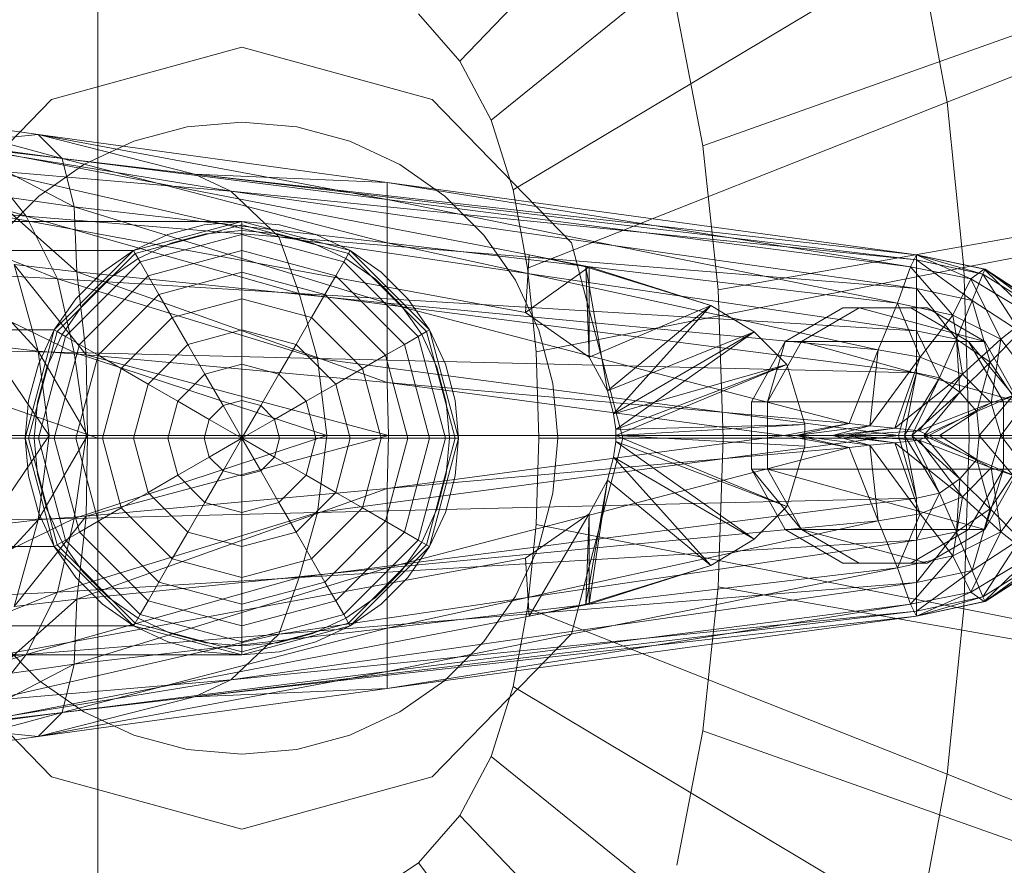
# Model space of a CAD drawing. Header units: metres. Extents: x 397.7 to 427.5, y 12.7 to 28.4.
# Tile 22 of 139: x 404.5646 to 404.6464, y 26.5012 to 26.5714. Entities that reach past the tile are written whole.
import ezdxf

# ---------------------------------------------------------------- set-up
doc = ezdxf.new("R2010")
doc.units = ezdxf.units.M
doc.layers.add('02_MOBILIARIO', color=7, linetype='Continuous', lineweight=18)
doc.layers.add('A-DETL-____-MBND', color=7, linetype='Continuous', lineweight=18)

# ---------------------------------------------------------------- blocks, each defined once
blk = doc.blocks.new('Family - Rentamans P2-152946-05_CLI_AIGUA_P2')
at = {"layer": 'A-DETL-____-MBND', "color": 253, "true_color": 0xaaaaaa}
for p, q in [((0.162182, 0.24466), (0.132816, 0.214085)), ((0.167313, 0.23496), (0.135413, 0.209176)), ((0.102728, 0.223949), (0.102728, 0.182758)), ((0.170917, 0.223503), (0.137237, 0.203378)), ((0.170917, 0.223503), (0.173303, 0.210661)), ((0.203725, 0.222691), (0.173303, 0.210661)), ((0, 0.218497), (0.102728, 0.182758)), ((0.129366, 0.218009), (0.132816, 0.214085)), ((0.150843, 0.218224), (0.153017, 0.207046)), ((0.153017, 0.207046), (0.182451, 0.217515)), ((0.098881, 0.210876), (0.114701, 0.215226)), ((0.114701, 0.215226), (0.098881, 0.210876)), ((0.114701, 0.215226), (0.130522, 0.210876)), ((0.130522, 0.210876), (0.114701, 0.215226)), ((0.132816, 0.214085), (0.135413, 0.209176)), ((0.087299, 0.198992), (0.098881, 0.210876)), ((0.098881, 0.210876), (0.087299, 0.198992)), ((0.130522, 0.210876), (0.142104, 0.198992)), ((0.142104, 0.198992), (0.130522, 0.210876)), ((0.173303, 0.210661), (0.138444, 0.196879)), ((0.173303, 0.210661), (0.174683, 0.196925)), ((0.086771, 0.209486), (0.097771, 0.207986)), ((0.099771, 0.205986), (0.086771, 0.209486)), ((0.110143, 0.208609), (0.114701, 0.209008)), ((0.110143, 0.208609), (0.114701, 0.209008)), ((0.114701, 0.209008), (0.11926, 0.208609)), ((0.114701, 0.209008), (0.11926, 0.208609)), ((0.135413, 0.209176), (0.137237, 0.203378)), ((0.086572, 0.207986), (0.138572, 0.197986)), ((0.086572, 0.207986), (0.138572, 0.197986)), ((0.097771, 0.207986), (0.089771, 0.207186)), ((0.097771, 0.207986), (0.110771, 0.204686)), ((0.099771, 0.205986), (0.097771, 0.207986)), ((0.097771, 0.207986), (0.126771, 0.203986)), ((0.126771, 0.202587), (0.097771, 0.207986)), ((0.105723, 0.207425), (0.110143, 0.208609)), ((0.105723, 0.207425), (0.110143, 0.208609)), ((0.11926, 0.208609), (0.12368, 0.207425)), ((0.11926, 0.208609), (0.12368, 0.207425)), ((0.089771, 0.207186), (0.113771, 0.203287)), ((0.089771, 0.207186), (0.110771, 0.204686)), ((0.090771, 0.207186), (0.099771, 0.205986)), ((0.100771, 0.201986), (0.090771, 0.207186)), ((0.101576, 0.205491), (0.105723, 0.207425)), ((0.101576, 0.205491), (0.105723, 0.207425)), ((0.12368, 0.207425), (0.127826, 0.205491)), ((0.12368, 0.207425), (0.127826, 0.205491)), ((0.153017, 0.207046), (0.154275, 0.195088)), ((0.079771, 0.206486), (0.096771, 0.201186)), ((0.097828, 0.202867), (0.101576, 0.205491)), ((0.097828, 0.202867), (0.101576, 0.205491)), ((0.100771, 0.201986), (0.099771, 0.205986)), ((0.099771, 0.205986), (0.126771, 0.202587)), ((0.126771, 0.198986), (0.099771, 0.205986)), ((0.127826, 0.205491), (0.131575, 0.202867)), ((0.127826, 0.205491), (0.131575, 0.202867)), ((0.093771, 0.204986), (0.096771, 0.201186)), ((0.093771, 0.204986), (0.117771, 0.199486)), ((0.113771, 0.203287), (0.093771, 0.204986)), ((0.110771, 0.204686), (0.113771, 0.203287)), ((0.110771, 0.204686), (0.170771, 0.197587)), ((0.126771, 0.203986), (0.110771, 0.204686)), ((0.110771, 0.204686), (0.170771, 0.197986)), ((0.170771, 0.197986), (0.110771, 0.204686)), ((0.126771, 0.203986), (0.170771, 0.197986)), ((0.126771, 0.202587), (0.126771, 0.203986)), ((0.126771, 0.203986), (0.170271, 0.196986)), ((0.138271, 0.193186), (0.082271, 0.203486)), ((0.138271, 0.193186), (0.082271, 0.203486)), ((0.093771, 0.202986), (0.100771, 0.201986)), ((0.100972, 0.196587), (0.093771, 0.202986)), ((0.113771, 0.203287), (0.117771, 0.199486)), ((0.113771, 0.203287), (0.170771, 0.195186)), ((0.170771, 0.197587), (0.113771, 0.203287)), ((0.137237, 0.203378), (0.138444, 0.196879)), ((0.205701, 0.203031), (0.174683, 0.196926)), ((0.083771, 0.202287), (0.099372, 0.195986)), ((0.083771, 0.202287), (0.096771, 0.201186)), ((0.094593, 0.199631), (0.097828, 0.202867)), ((0.094593, 0.199631), (0.097828, 0.202867)), ((0.126771, 0.198986), (0.126771, 0.202587)), ((0.126771, 0.202587), (0.170271, 0.196986)), ((0.169172, 0.193986), (0.126771, 0.202587)), ((0.131575, 0.202867), (0.13481, 0.199631)), ((0.131575, 0.202867), (0.13481, 0.199631)), ((0.100972, 0.196587), (0.100771, 0.201986)), ((0.100771, 0.201986), (0.126771, 0.198986)), ((0.126771, 0.193986), (0.100771, 0.201986)), ((0.114701, 0.200758), (0.02, 0.200758)), ((0.096771, 0.201186), (0.099372, 0.195986)), ((0.096771, 0.201186), (0.119472, 0.194787)), ((0.096771, 0.201186), (0.117771, 0.199486)), ((0.105701, 0.198347), (0.114701, 0.200758)), ((0.105701, 0.198347), (0.114701, 0.200758)), ((0.114701, 0.200758), (0.105701, 0.198347)), ((0.105701, 0.198347), (0.114701, 0.200758)), ((0.114701, 0.200485), (0.105838, 0.19811)), ((0.111576, 0.200485), (0.108545, 0.199673)), ((0.108545, 0.199673), (0.111576, 0.200485)), ((0.114701, 0.200758), (0.111576, 0.200485)), ((0.111576, 0.200485), (0.114701, 0.200758)), ((0.117827, 0.200485), (0.114701, 0.200758)), ((0.114701, 0.200758), (0.117827, 0.200485)), ((0.114701, 0.200758), (0.114701, 0.200485)), ((0.114701, 0.200758), (0.123701, 0.198347)), ((0.114701, 0.200758), (0.123701, 0.198347)), ((0.114701, 0.200485), (0.114701, 0.199673)), ((0.123565, 0.19811), (0.114701, 0.200485)), ((0.120858, 0.199673), (0.117827, 0.200485)), ((0.117827, 0.200485), (0.120858, 0.199673)), ((0.108545, 0.199673), (0.105701, 0.198347)), ((0.105701, 0.198347), (0.108545, 0.199673)), ((0.114701, 0.199673), (0.106244, 0.197406)), ((0.108802, 0.198968), (0.111706, 0.199746)), ((0.108802, 0.198968), (0.111706, 0.199746)), ((0.111706, 0.199746), (0.114701, 0.200008)), ((0.111706, 0.199746), (0.114701, 0.200008)), ((0.114701, 0.200008), (0.117697, 0.199746)), ((0.114701, 0.200008), (0.117697, 0.199746)), ((0.114701, 0.199673), (0.114701, 0.198347)), ((0.123159, 0.197406), (0.114701, 0.199673)), ((0.117697, 0.199746), (0.120601, 0.198968)), ((0.117697, 0.199746), (0.120601, 0.198968)), ((0.123701, 0.198347), (0.120858, 0.199673)), ((0.120858, 0.199673), (0.123701, 0.198347)), ((0.184252, 0.200404), (0.154275, 0.195088)), ((0.106076, 0.197697), (0.108802, 0.198968)), ((0.106076, 0.197697), (0.108802, 0.198968)), ((0.117771, 0.199486), (0.119472, 0.194787)), ((0.117771, 0.199486), (0.170771, 0.191686)), ((0.117771, 0.199486), (0.170771, 0.195186)), ((0.120601, 0.198968), (0.123326, 0.197697)), ((0.120601, 0.198968), (0.123326, 0.197697)), ((0.126771, 0.193986), (0.126771, 0.198986)), ((0.126771, 0.198986), (0.169172, 0.193986)), ((0.167572, 0.190087), (0.126771, 0.198986)), ((0.13481, 0.199631), (0.137435, 0.195883)), ((0.13481, 0.199631), (0.137435, 0.195883)), ((0.142104, 0.198992), (0.146343, 0.182758)), ((0.146343, 0.182758), (0.142104, 0.198992)), ((0.02, 0.198347), (0.105701, 0.198347)), ((0.105701, 0.198347), (0.02, 0.198347)), ((0.099113, 0.191758), (0.105701, 0.198347)), ((0.105701, 0.198347), (0.099113, 0.191758)), ((0.099113, 0.191758), (0.105701, 0.198347)), ((0.099113, 0.191758), (0.105701, 0.198347)), ((0.105838, 0.19811), (0.09935, 0.191621)), ((0.105701, 0.198347), (0.103131, 0.196547)), ((0.103131, 0.196547), (0.105701, 0.198347)), ((0.105701, 0.198347), (0.105838, 0.19811)), ((0.105838, 0.19811), (0.106244, 0.197406)), ((0.114701, 0.198347), (0.106907, 0.196258)), ((0.114701, 0.198347), (0.114701, 0.196547)), ((0.122496, 0.196258), (0.114701, 0.198347)), ((0.123565, 0.19811), (0.123159, 0.197406)), ((0.123701, 0.198347), (0.123565, 0.19811)), ((0.130053, 0.191621), (0.123565, 0.19811)), ((0.126272, 0.196547), (0.123701, 0.198347)), ((0.123701, 0.198347), (0.126272, 0.196547)), ((0.123701, 0.198347), (0.13029, 0.191758)), ((0.123701, 0.198347), (0.13029, 0.191758)), ((0.090771, 0.197587), (0.097771, 0.189986)), ((0.095771, 0.197186), (0.100972, 0.196587)), ((0.097771, 0.189986), (0.095771, 0.197186)), ((0.095771, 0.197186), (0.101771, 0.189686)), ((0.106244, 0.197406), (0.100053, 0.191215)), ((0.103613, 0.195972), (0.106076, 0.197697)), ((0.103613, 0.195972), (0.106076, 0.197697)), ((0.106244, 0.197406), (0.106907, 0.196258)), ((0.123159, 0.197406), (0.122496, 0.196258)), ((0.12935, 0.191215), (0.123159, 0.197406)), ((0.123326, 0.197697), (0.12579, 0.195972)), ((0.123326, 0.197697), (0.12579, 0.195972)), ((0.138572, 0.197986), (0.138271, 0.193186)), ((0.143271, 0.196986), (0.138572, 0.197986)), ((0.138572, 0.197986), (0.143572, 0.196986)), ((0.143271, 0.196986), (0.138572, 0.197986)), ((0.170271, 0.196986), (0.170771, 0.197986)), ((0.170771, 0.197986), (0.170771, 0.197587)), ((0.170771, 0.197986), (0.176271, 0.196386)), ((0.170771, 0.197986), (0.176372, 0.196787)), ((0.176372, 0.196787), (0.170771, 0.197986)), ((0.170771, 0.197986), (0.176472, 0.196787)), ((0.175271, 0.195986), (0.170771, 0.197986)), ((0.170771, 0.197587), (0.170771, 0.195186)), ((0.170771, 0.197587), (0.175372, 0.194186)), ((0.176271, 0.196386), (0.170771, 0.197587)), ((0.099372, 0.195986), (0.086771, 0.196686)), ((0.086771, 0.196686), (0.100771, 0.189886)), ((0.103131, 0.196547), (0.100913, 0.194328)), ((0.100913, 0.194328), (0.103131, 0.196547)), ((0.101771, 0.189686), (0.100972, 0.196587)), ((0.100972, 0.196587), (0.126771, 0.193986)), ((0.126771, 0.187386), (0.100972, 0.196587)), ((0.114701, 0.196547), (0.107807, 0.1947)), ((0.114701, 0.196547), (0.114701, 0.194328)), ((0.121596, 0.1947), (0.114701, 0.196547)), ((0.12849, 0.194328), (0.126272, 0.196547)), ((0.126272, 0.196547), (0.12849, 0.194328)), ((0.143572, 0.196986), (0.138271, 0.193186)), ((0.138444, 0.196879), (0.139142, 0.189927)), ((0.174683, 0.196924), (0.139142, 0.189927)), ((0.143271, 0.196986), (0.143572, 0.196986)), ((0.153672, 0.193787), (0.143271, 0.196986)), ((0.145072, 0.186686), (0.143271, 0.196986)), ((0.143572, 0.189486), (0.143271, 0.196986)), ((0.153672, 0.193787), (0.143572, 0.196986)), ((0.143572, 0.196986), (0.153672, 0.193787)), ((0.143572, 0.196986), (0.143572, 0.189486)), ((0.169172, 0.193986), (0.170271, 0.196986)), ((0.170271, 0.196986), (0.175271, 0.195986)), ((0.170271, 0.196986), (0.173771, 0.192986)), ((0.174683, 0.196924), (0.175138, 0.182758)), ((0.175271, 0.195986), (0.176372, 0.196787)), ((0.176271, 0.196386), (0.175372, 0.194186)), ((0.176472, 0.196787), (0.176271, 0.196386)), ((0.176271, 0.196386), (0.179372, 0.191587)), ((0.181072, 0.193386), (0.176271, 0.196386)), ((0.176372, 0.196787), (0.176472, 0.196787)), ((0.176372, 0.196787), (0.181372, 0.193587)), ((0.180271, 0.192986), (0.176372, 0.196787)), ((0.176472, 0.196787), (0.181072, 0.193386)), ((0.181372, 0.193587), (0.176472, 0.196787)), ((0.176472, 0.196787), (0.181372, 0.193587)), ((0.099372, 0.195986), (0.100771, 0.189886)), ((0.119472, 0.194787), (0.099372, 0.195986)), ((0.099372, 0.195986), (0.120972, 0.189386)), ((0.106907, 0.196258), (0.101201, 0.190552)), ((0.101487, 0.193846), (0.103613, 0.195972)), ((0.101487, 0.193846), (0.103613, 0.195972)), ((0.106907, 0.196258), (0.107807, 0.1947)), ((0.122496, 0.196258), (0.121596, 0.1947)), ((0.128201, 0.190552), (0.122496, 0.196258)), ((0.12579, 0.195972), (0.127916, 0.193846)), ((0.12579, 0.195972), (0.127916, 0.193846)), ((0.137435, 0.195883), (0.139368, 0.191736)), ((0.137435, 0.195883), (0.139368, 0.191736)), ((0.173771, 0.192986), (0.175271, 0.195986)), ((0.175271, 0.195986), (0.180271, 0.192986)), ((0.177771, 0.190986), (0.175271, 0.195986)), ((0.119472, 0.194787), (0.120972, 0.189386)), ((0.170771, 0.191686), (0.119472, 0.194787)), ((0.119472, 0.194787), (0.170771, 0.188186)), ((0.154275, 0.195088), (0.15469, 0.182758)), ((0.170771, 0.195186), (0.170771, 0.191686)), ((0.170771, 0.195186), (0.174072, 0.190986)), ((0.170771, 0.195186), (0.175372, 0.194186)), ((0.100913, 0.194328), (0.099113, 0.191758)), ((0.099113, 0.191758), (0.100913, 0.194328)), ((0.107807, 0.1947), (0.10276, 0.189653)), ((0.107807, 0.1947), (0.108916, 0.192778)), ((0.114701, 0.194328), (0.108916, 0.192778)), ((0.114701, 0.194328), (0.114701, 0.191758)), ((0.120487, 0.192778), (0.114701, 0.194328)), ((0.121596, 0.1947), (0.120487, 0.192778)), ((0.126643, 0.189653), (0.121596, 0.1947)), ((0.126771, 0.187386), (0.126771, 0.193986)), ((0.126771, 0.193986), (0.167572, 0.190087)), ((0.165172, 0.183986), (0.126771, 0.193986)), ((0.13029, 0.191758), (0.12849, 0.194328)), ((0.12849, 0.194328), (0.13029, 0.191758)), ((0.167572, 0.190087), (0.169172, 0.193986)), ((0.169172, 0.193986), (0.173771, 0.192986)), ((0.171072, 0.189486), (0.169172, 0.193986)), ((0.175372, 0.194186), (0.174072, 0.190986)), ((0.175372, 0.194186), (0.176872, 0.189087)), ((0.175372, 0.194186), (0.179372, 0.191587)), ((0.099763, 0.191383), (0.101487, 0.193846)), ((0.099763, 0.191383), (0.101487, 0.193846)), ((0.127916, 0.193846), (0.12964, 0.191383)), ((0.127916, 0.193846), (0.12964, 0.191383)), ((0.138271, 0.193186), (0.143572, 0.189486)), ((0.138271, 0.193186), (0.143572, 0.189486)), ((0.153672, 0.193787), (0.143572, 0.189486)), ((0.153672, 0.193787), (0.145072, 0.186686)), ((0.145072, 0.186686), (0.153672, 0.193787)), ((0.145572, 0.184787), (0.153672, 0.193787)), ((0.153672, 0.193787), (0.157271, 0.191587)), ((0.157271, 0.191587), (0.153672, 0.193787)), ((0.164649, 0.193587), (0.159855, 0.190787)), ((0.161193, 0.190787), (0.165987, 0.193587)), ((0.165987, 0.193587), (0.164649, 0.193587)), ((0.17028, 0.193587), (0.164649, 0.193587)), ((0.176443, 0.190787), (0.165987, 0.193587)), ((0.165987, 0.193587), (0.171634, 0.193587)), ((0.171634, 0.193587), (0.17028, 0.193587)), ((0.175089, 0.190787), (0.17028, 0.193587)), ((0.176443, 0.190787), (0.171634, 0.193587)), ((0.108916, 0.192778), (0.104681, 0.188543)), ((0.108916, 0.192778), (0.110201, 0.190552)), ((0.120487, 0.192778), (0.119201, 0.190552)), ((0.124722, 0.188543), (0.120487, 0.192778)), ((0.171072, 0.189486), (0.173771, 0.192986)), ((0.173771, 0.192986), (0.177771, 0.190986)), ((0.173771, 0.192986), (0.174572, 0.188087)), ((0.177771, 0.190986), (0.180271, 0.192986)), ((0.099113, 0.191758), (0.02, 0.191758)), ((0.099113, 0.191758), (0.02, 0.191758)), ((0.096701, 0.182758), (0.099113, 0.191758)), ((0.099113, 0.191758), (0.096701, 0.182758)), ((0.096701, 0.182758), (0.099113, 0.191758)), ((0.096701, 0.182758), (0.099113, 0.191758)), ((0.09935, 0.191621), (0.096975, 0.182758)), ((0.099113, 0.191758), (0.097787, 0.188914)), ((0.097787, 0.188914), (0.099113, 0.191758)), ((0.099113, 0.191758), (0.09935, 0.191621)), ((0.09935, 0.191621), (0.100053, 0.191215)), ((0.114701, 0.191758), (0.110201, 0.190552)), ((0.114701, 0.191758), (0.114701, 0.188914)), ((0.119201, 0.190552), (0.114701, 0.191758)), ((0.130053, 0.191621), (0.12935, 0.191215)), ((0.13029, 0.191758), (0.130053, 0.191621)), ((0.132428, 0.182758), (0.130053, 0.191621)), ((0.131616, 0.188914), (0.13029, 0.191758)), ((0.13029, 0.191758), (0.131616, 0.188914)), ((0.13029, 0.191758), (0.132701, 0.182758)), ((0.13029, 0.191758), (0.132701, 0.182758)), ((0.139368, 0.191736), (0.140553, 0.187316)), ((0.139368, 0.191736), (0.140553, 0.187316)), ((0.157271, 0.191587), (0.145072, 0.186686)), ((0.157271, 0.191587), (0.145572, 0.184787)), ((0.145572, 0.184787), (0.157271, 0.191587)), ((0.145771, 0.183486), (0.157271, 0.191587)), ((0.157271, 0.191587), (0.159972, 0.188886)), ((0.159972, 0.188886), (0.157271, 0.191587)), ((0.170771, 0.191686), (0.170771, 0.188186)), ((0.174072, 0.190986), (0.170771, 0.191686)), ((0.170771, 0.191686), (0.172672, 0.187787)), ((0.179372, 0.191587), (0.176872, 0.189087)), ((0.100053, 0.191215), (0.097787, 0.182758)), ((0.098492, 0.188658), (0.099763, 0.191383)), ((0.098492, 0.188658), (0.099763, 0.191383)), ((0.100053, 0.191215), (0.101201, 0.190552)), ((0.12935, 0.191215), (0.128201, 0.190552)), ((0.131616, 0.182758), (0.12935, 0.191215)), ((0.12964, 0.191383), (0.130911, 0.188658)), ((0.12964, 0.191383), (0.130911, 0.188658)), ((0.159855, 0.190787), (0.157048, 0.185787)), ((0.159855, 0.190787), (0.158371, 0.185787)), ((0.158371, 0.185787), (0.161193, 0.190787)), ((0.159855, 0.190787), (0.161193, 0.190787)), ((0.161193, 0.190787), (0.176443, 0.190787)), ((0.179251, 0.185787), (0.161193, 0.190787)), ((0.174072, 0.190986), (0.172672, 0.187787)), ((0.176872, 0.189087), (0.174072, 0.190986)), ((0.174072, 0.190986), (0.174372, 0.186587)), ((0.174572, 0.188087), (0.177771, 0.190986)), ((0.176443, 0.190787), (0.175089, 0.190787)), ((0.179251, 0.185787), (0.175089, 0.190787)), ((0.177996, 0.185787), (0.175089, 0.190787)), ((0.179251, 0.185787), (0.176443, 0.190787)), ((0.176972, 0.185686), (0.177771, 0.190986)), ((0.177771, 0.190986), (0.180771, 0.186986)), ((0.100771, 0.189886), (0.088472, 0.190087)), ((0.093572, 0.190486), (0.097771, 0.189986)), ((0.093572, 0.190486), (0.098672, 0.182986)), ((0.097771, 0.189986), (0.101771, 0.189686)), ((0.098672, 0.182986), (0.097771, 0.189986)), ((0.097771, 0.189986), (0.101872, 0.182986)), ((0.101201, 0.190552), (0.099113, 0.182758)), ((0.100771, 0.189886), (0.101771, 0.182986)), ((0.120972, 0.189386), (0.100771, 0.189886)), ((0.100771, 0.189886), (0.121771, 0.182986)), ((0.101201, 0.190552), (0.10276, 0.189653)), ((0.110201, 0.190552), (0.106907, 0.187258)), ((0.110201, 0.190552), (0.111623, 0.18809)), ((0.119201, 0.190552), (0.11778, 0.18809)), ((0.122496, 0.187258), (0.119201, 0.190552)), ((0.128201, 0.190552), (0.126643, 0.189653)), ((0.13029, 0.182758), (0.128201, 0.190552)), ((0.139142, 0.189927), (0.139373, 0.182758)), ((0.165172, 0.183986), (0.167572, 0.190087)), ((0.166872, 0.183787), (0.167572, 0.190087)), ((0.167572, 0.190087), (0.171072, 0.189486)), ((0.10276, 0.189653), (0.100913, 0.182758)), ((0.101771, 0.189686), (0.126771, 0.187386)), ((0.101872, 0.182986), (0.101771, 0.189686)), ((0.101771, 0.189686), (0.126872, 0.182986)), ((0.10276, 0.189653), (0.104681, 0.188543)), ((0.120972, 0.189386), (0.121771, 0.182986)), ((0.170771, 0.188186), (0.120972, 0.189386)), ((0.120972, 0.189386), (0.169271, 0.182986)), ((0.126643, 0.189653), (0.124722, 0.188543)), ((0.12849, 0.182758), (0.126643, 0.189653)), ((0.143572, 0.189486), (0.145072, 0.186686)), ((0.143572, 0.189486), (0.145072, 0.186686)), ((0.166872, 0.183787), (0.171072, 0.189486)), ((0.168972, 0.183587), (0.171072, 0.189486)), ((0.171072, 0.189486), (0.174572, 0.188087)), ((0.176872, 0.189087), (0.174372, 0.186587)), ((0.176872, 0.189087), (0.175771, 0.184986)), ((0.178771, 0.186287), (0.176872, 0.189087)), ((0.097787, 0.188914), (0.096975, 0.185884)), ((0.096975, 0.185884), (0.097787, 0.188914)), ((0.097714, 0.185754), (0.098492, 0.188658)), ((0.097714, 0.185754), (0.098492, 0.188658)), ((0.104681, 0.188543), (0.103131, 0.182758)), ((0.104681, 0.188543), (0.106907, 0.187258)), ((0.114701, 0.188914), (0.111623, 0.18809)), ((0.114701, 0.188914), (0.114701, 0.185884)), ((0.11778, 0.18809), (0.114701, 0.188914)), ((0.124722, 0.188543), (0.122496, 0.187258)), ((0.126272, 0.182758), (0.124722, 0.188543)), ((0.130911, 0.188658), (0.131689, 0.185754)), ((0.130911, 0.188658), (0.131689, 0.185754)), ((0.132428, 0.185884), (0.131616, 0.188914)), ((0.131616, 0.188914), (0.132428, 0.185884)), ((0.159972, 0.188886), (0.145572, 0.184787)), ((0.159972, 0.188886), (0.145771, 0.183486)), ((0.145771, 0.182986), (0.159972, 0.188886)), ((0.145771, 0.183486), (0.159972, 0.188886)), ((0.159972, 0.188886), (0.161472, 0.183886)), ((0.161472, 0.183886), (0.159972, 0.188886)), ((0.170771, 0.188186), (0.169271, 0.182986)), ((0.170771, 0.188186), (0.169771, 0.182986)), ((0.172672, 0.187787), (0.170771, 0.188186)), ((0.111623, 0.18809), (0.10937, 0.185836)), ((0.111623, 0.18809), (0.113139, 0.185465)), ((0.11778, 0.18809), (0.116264, 0.185465)), ((0.120033, 0.185836), (0.11778, 0.18809)), ((0.126872, 0.182986), (0.126771, 0.187386)), ((0.126771, 0.187386), (0.165172, 0.183986)), ((0.159771, 0.182986), (0.126771, 0.187386)), ((0.168972, 0.183587), (0.174572, 0.188087)), ((0.172672, 0.187787), (0.169771, 0.182986)), ((0.172672, 0.187787), (0.170372, 0.182986)), ((0.174572, 0.188087), (0.170972, 0.183386)), ((0.174372, 0.186587), (0.172672, 0.187787)), ((0.174572, 0.188087), (0.176972, 0.185686)), ((0.106907, 0.187258), (0.105701, 0.182758)), ((0.106907, 0.187258), (0.10937, 0.185836)), ((0.122496, 0.187258), (0.120033, 0.185836)), ((0.123701, 0.182758), (0.122496, 0.187258)), ((0.140553, 0.187316), (0.140951, 0.182758)), ((0.140553, 0.187316), (0.140951, 0.182758)), ((0.145072, 0.186686), (0.145572, 0.184787)), ((0.145072, 0.186686), (0.145572, 0.184787)), ((0.174372, 0.186587), (0.170372, 0.182986)), ((0.174372, 0.186587), (0.171372, 0.182986)), ((0.175771, 0.184986), (0.174372, 0.186587)), ((0.176972, 0.185686), (0.180771, 0.186986)), ((0.177771, 0.182986), (0.180771, 0.186986)), ((0.096975, 0.185884), (0.096701, 0.182758)), ((0.096701, 0.182758), (0.096975, 0.185884)), ((0.097451, 0.182758), (0.097714, 0.185754)), ((0.097451, 0.182758), (0.097714, 0.185754)), ((0.10937, 0.185836), (0.108545, 0.182758)), ((0.10937, 0.185836), (0.111995, 0.184321)), ((0.114701, 0.185884), (0.113139, 0.185465)), ((0.114701, 0.185884), (0.114701, 0.182758)), ((0.116264, 0.185465), (0.114701, 0.185884)), ((0.120033, 0.185836), (0.117408, 0.184321)), ((0.120858, 0.182758), (0.120033, 0.185836)), ((0.131689, 0.185754), (0.131951, 0.182758)), ((0.131689, 0.185754), (0.131951, 0.182758)), ((0.132701, 0.182758), (0.132428, 0.185884)), ((0.132428, 0.185884), (0.132701, 0.182758)), ((0.157048, 0.185787), (0.158371, 0.185787)), ((0.157048, 0.185787), (0.157048, 0.180186)), ((0.158371, 0.185787), (0.179251, 0.185787)), ((0.158371, 0.180186), (0.158371, 0.185787)), ((0.178771, 0.186287), (0.175771, 0.184986)), ((0.178771, 0.186287), (0.175972, 0.182986)), ((0.177996, 0.180186), (0.177996, 0.185787)), ((0.177996, 0.185787), (0.179251, 0.185787)), ((0.113139, 0.185465), (0.111995, 0.184321)), ((0.113139, 0.185465), (0.114701, 0.182758)), ((0.116264, 0.185465), (0.114701, 0.182758)), ((0.117408, 0.184321), (0.116264, 0.185465)), ((0.170972, 0.183386), (0.176972, 0.185686)), ((0.175771, 0.184986), (0.171372, 0.182986)), ((0.171771, 0.182986), (0.176972, 0.185686)), ((0.175771, 0.184986), (0.172672, 0.182986)), ((0.175972, 0.182986), (0.175771, 0.184986)), ((0.176972, 0.185686), (0.177771, 0.182986)), ((0.111995, 0.184321), (0.111576, 0.182758)), ((0.111995, 0.184321), (0.114701, 0.182758)), ((0.117408, 0.184321), (0.114701, 0.182758)), ((0.117827, 0.182758), (0.117408, 0.184321)), ((0.145572, 0.184787), (0.145771, 0.183486)), ((0.145572, 0.184787), (0.145771, 0.183486)), ((0.161472, 0.183886), (0.145771, 0.183486)), ((0.145771, 0.182986), (0.161472, 0.183886)), ((0.145771, 0.183486), (0.145771, 0.182986)), ((0.145771, 0.183486), (0.145771, 0.182986)), ((0.159771, 0.182986), (0.165172, 0.183986)), ((0.160771, 0.182986), (0.165172, 0.183986)), ((0.160771, 0.182986), (0.166872, 0.183787)), ((0.161472, 0.182087), (0.161472, 0.183886)), ((0.161472, 0.183886), (0.161472, 0.182087)), ((0.163771, 0.182986), (0.166872, 0.183787)), ((0.163771, 0.182986), (0.168972, 0.183587)), ((0.164771, 0.182986), (0.168972, 0.183587)), ((0.164771, 0.182986), (0.170972, 0.183386)), ((0.165172, 0.183986), (0.166872, 0.183787)), ((0.166872, 0.183787), (0.168972, 0.183587)), ((0.168972, 0.183587), (0.170972, 0.183386)), ((0.170972, 0.183386), (0.171771, 0.182986)), ((0.102728, 0.182758), (0, 0.182758)), ((0.096701, 0.182758), (0.02, 0.182758)), ((0.096701, 0.182758), (0.02, 0.182758)), ((0.101771, 0.182986), (0.089372, 0.182986)), ((0.093572, 0.175486), (0.098672, 0.182986)), ((0.095172, 0.182986), (0.098672, 0.182986)), ((0.096701, 0.182758), (0.096975, 0.179632)), ((0.096975, 0.179632), (0.096701, 0.182758)), ((0.096975, 0.182758), (0.096701, 0.182758)), ((0.099113, 0.173758), (0.096701, 0.182758)), ((0.099113, 0.173758), (0.096701, 0.182758)), ((0.096701, 0.182758), (0.099113, 0.173758)), ((0.099113, 0.173758), (0.096701, 0.182758)), ((0.097787, 0.182758), (0.096975, 0.182758)), ((0.096975, 0.182758), (0.09935, 0.173895)), ((0.097714, 0.179763), (0.097451, 0.182758)), ((0.097714, 0.179763), (0.097451, 0.182758)), ((0.098672, 0.182986), (0.097771, 0.175986)), ((0.097771, 0.175986), (0.101872, 0.182986)), ((0.099113, 0.182758), (0.097787, 0.182758)), ((0.097787, 0.182758), (0.100053, 0.174301)), ((0.098672, 0.182986), (0.101872, 0.182986)), ((0.100913, 0.182758), (0.099113, 0.182758)), ((0.099113, 0.182758), (0.101201, 0.174964)), ((0.101771, 0.182986), (0.100771, 0.176087)), ((0.121771, 0.182986), (0.100771, 0.176087)), ((0.103131, 0.182758), (0.100913, 0.182758)), ((0.100913, 0.182758), (0.10276, 0.175864)), ((0.121771, 0.182986), (0.101771, 0.182986)), ((0.101872, 0.182986), (0.101771, 0.176287)), ((0.101771, 0.176287), (0.126872, 0.182986)), ((0.101872, 0.182986), (0.126872, 0.182986)), ((0.102728, 0.182758), (0.102728, 0.141568)), ((0.105701, 0.182758), (0.103131, 0.182758)), ((0.103131, 0.182758), (0.104681, 0.176973)), ((0.108545, 0.182758), (0.105701, 0.182758)), ((0.105701, 0.182758), (0.106907, 0.178258)), ((0.111576, 0.182758), (0.108545, 0.182758)), ((0.108545, 0.182758), (0.10937, 0.17968)), ((0.114701, 0.182758), (0.111576, 0.182758)), ((0.111576, 0.182758), (0.111995, 0.181195)), ((0.111995, 0.181195), (0.114701, 0.182758)), ((0.113139, 0.180051), (0.114701, 0.182758)), ((0.117827, 0.182758), (0.114701, 0.182758)), ((0.117408, 0.181195), (0.114701, 0.182758)), ((0.116264, 0.180051), (0.114701, 0.182758)), ((0.114701, 0.179632), (0.114701, 0.182758)), ((0.117408, 0.181195), (0.117827, 0.182758)), ((0.120858, 0.182758), (0.117827, 0.182758)), ((0.120033, 0.17968), (0.120858, 0.182758)), ((0.123701, 0.182758), (0.120858, 0.182758)), ((0.121771, 0.182986), (0.120972, 0.176587)), ((0.169271, 0.182986), (0.120972, 0.176587)), ((0.169271, 0.182986), (0.121771, 0.182986)), ((0.122496, 0.178258), (0.123701, 0.182758)), ((0.126272, 0.182758), (0.123701, 0.182758)), ((0.124722, 0.176973), (0.126272, 0.182758)), ((0.12849, 0.182758), (0.126272, 0.182758)), ((0.126643, 0.175864), (0.12849, 0.182758)), ((0.126872, 0.182986), (0.126771, 0.178587)), ((0.126771, 0.178587), (0.159771, 0.182986)), ((0.126872, 0.182986), (0.159771, 0.182986)), ((0.128201, 0.174964), (0.13029, 0.182758)), ((0.13029, 0.182758), (0.12849, 0.182758)), ((0.12935, 0.174301), (0.131616, 0.182758)), ((0.130053, 0.173895), (0.132428, 0.182758)), ((0.131616, 0.182758), (0.13029, 0.182758)), ((0.132701, 0.182758), (0.13029, 0.173758)), ((0.132701, 0.182758), (0.13029, 0.173758)), ((0.132428, 0.182758), (0.131616, 0.182758)), ((0.131951, 0.182758), (0.131689, 0.179763)), ((0.131951, 0.182758), (0.131689, 0.179763)), ((0.132428, 0.179632), (0.132701, 0.182758)), ((0.132701, 0.182758), (0.132428, 0.179632)), ((0.132701, 0.182758), (0.132428, 0.182758)), ((0.139373, 0.182758), (0.139142, 0.175589)), ((0.175138, 0.182758), (0.139373, 0.182758)), ((0.140951, 0.182758), (0.140553, 0.1782)), ((0.140951, 0.182758), (0.140553, 0.1782)), ((0.146343, 0.182758), (0.142104, 0.166524)), ((0.142104, 0.166524), (0.146343, 0.182758)), ((0.145572, 0.181186), (0.145771, 0.182486)), ((0.145771, 0.182486), (0.145572, 0.181186)), ((0.145771, 0.182986), (0.161472, 0.182087)), ((0.161472, 0.182087), (0.145771, 0.182986)), ((0.145771, 0.182486), (0.145771, 0.182986)), ((0.145771, 0.182986), (0.145771, 0.182486)), ((0.145771, 0.182986), (0.159972, 0.177087)), ((0.159972, 0.177087), (0.145771, 0.182986)), ((0.159972, 0.177087), (0.145771, 0.182486)), ((0.145771, 0.182486), (0.159972, 0.177087)), ((0.145771, 0.182486), (0.157271, 0.174386)), ((0.157271, 0.174386), (0.145771, 0.182486)), ((0.15469, 0.182758), (0.154275, 0.170428)), ((0.184846, 0.182758), (0.15469, 0.182758)), ((0.159771, 0.182986), (0.160771, 0.182986)), ((0.165172, 0.181986), (0.159771, 0.182986)), ((0.165172, 0.181986), (0.160771, 0.182986)), ((0.160771, 0.182986), (0.163771, 0.182986)), ((0.166872, 0.182186), (0.160771, 0.182986)), ((0.166872, 0.182186), (0.163771, 0.182986)), ((0.163771, 0.182986), (0.164771, 0.182986)), ((0.168972, 0.182386), (0.163771, 0.182986)), ((0.168972, 0.182386), (0.164771, 0.182986)), ((0.164771, 0.182986), (0.171771, 0.182986)), ((0.170972, 0.182587), (0.164771, 0.182986)), ((0.168972, 0.182386), (0.170972, 0.182587)), ((0.169771, 0.182986), (0.169271, 0.182986)), ((0.169271, 0.182986), (0.170771, 0.177787)), ((0.169771, 0.182986), (0.170771, 0.177787)), ((0.170372, 0.182986), (0.169771, 0.182986)), ((0.169771, 0.182986), (0.172672, 0.178186)), ((0.170372, 0.182986), (0.172672, 0.178186)), ((0.171372, 0.182986), (0.170372, 0.182986)), ((0.170372, 0.182986), (0.174372, 0.179386)), ((0.170972, 0.182587), (0.171771, 0.182986)), ((0.170972, 0.182587), (0.176972, 0.180287)), ((0.174572, 0.177886), (0.170972, 0.182587)), ((0.171372, 0.182986), (0.174372, 0.179386)), ((0.172672, 0.182986), (0.171372, 0.182986)), ((0.171372, 0.182986), (0.175771, 0.180986)), ((0.171771, 0.182986), (0.177771, 0.182986)), ((0.171771, 0.182986), (0.176972, 0.180287)), ((0.175972, 0.182986), (0.172672, 0.182986)), ((0.172672, 0.182986), (0.175771, 0.180986)), ((0.175138, 0.182758), (0.174683, 0.168592)), ((0.206353, 0.182758), (0.175138, 0.182758)), ((0.175972, 0.182986), (0.175771, 0.180986)), ((0.179472, 0.182986), (0.175972, 0.182986)), ((0.178771, 0.179686), (0.175972, 0.182986)), ((0.176972, 0.180287), (0.177771, 0.182986)), ((0.177771, 0.182986), (0.181771, 0.182986)), ((0.177771, 0.182986), (0.180771, 0.178986)), ((0.126771, 0.178587), (0.165172, 0.181986)), ((0.126771, 0.171986), (0.165172, 0.181986)), ((0.159972, 0.177087), (0.161472, 0.182087)), ((0.161472, 0.182087), (0.159972, 0.177087)), ((0.165172, 0.181986), (0.166872, 0.182186)), ((0.167572, 0.175886), (0.165172, 0.181986)), ((0.166872, 0.182186), (0.168972, 0.182386)), ((0.167572, 0.175886), (0.166872, 0.182186)), ((0.171072, 0.176486), (0.166872, 0.182186)), ((0.171072, 0.176486), (0.168972, 0.182386)), ((0.174572, 0.177886), (0.168972, 0.182386)), ((0.10937, 0.17968), (0.111995, 0.181195)), ((0.111995, 0.181195), (0.113139, 0.180051)), ((0.116264, 0.180051), (0.117408, 0.181195)), ((0.120033, 0.17968), (0.117408, 0.181195)), ((0.145072, 0.179287), (0.145572, 0.181186)), ((0.145572, 0.181186), (0.145072, 0.179287)), ((0.157271, 0.174386), (0.145572, 0.181186)), ((0.145572, 0.181186), (0.157271, 0.174386)), ((0.145572, 0.181186), (0.153672, 0.172186)), ((0.153672, 0.172186), (0.145572, 0.181186)), ((0.175771, 0.180986), (0.174372, 0.179386)), ((0.175771, 0.180986), (0.176872, 0.176886)), ((0.175771, 0.180986), (0.178771, 0.179686)), ((0.111623, 0.177427), (0.113139, 0.180051)), ((0.113139, 0.180051), (0.114701, 0.179632)), ((0.114701, 0.179632), (0.116264, 0.180051)), ((0.11778, 0.177427), (0.116264, 0.180051)), ((0.157048, 0.180186), (0.158371, 0.180186)), ((0.157048, 0.180186), (0.161193, 0.175186)), ((0.157048, 0.180186), (0.159855, 0.175186)), ((0.158371, 0.180186), (0.179251, 0.180186)), ((0.161193, 0.175186), (0.158371, 0.180186)), ((0.158371, 0.180186), (0.176443, 0.175186)), ((0.174572, 0.177886), (0.176972, 0.180287)), ((0.175089, 0.175186), (0.177996, 0.180186)), ((0.176443, 0.175186), (0.179251, 0.180186)), ((0.176443, 0.175186), (0.177996, 0.180186)), ((0.176972, 0.180287), (0.180771, 0.178986)), ((0.176972, 0.180287), (0.177771, 0.174986)), ((0.179251, 0.180186), (0.177996, 0.180186)), ((0.096975, 0.179632), (0.097787, 0.176602)), ((0.097787, 0.176602), (0.096975, 0.179632)), ((0.098492, 0.176858), (0.097714, 0.179763)), ((0.098492, 0.176858), (0.097714, 0.179763)), ((0.106907, 0.178258), (0.10937, 0.17968)), ((0.10937, 0.17968), (0.111623, 0.177427)), ((0.114701, 0.176602), (0.114701, 0.179632)), ((0.11778, 0.177427), (0.120033, 0.17968)), ((0.122496, 0.178258), (0.120033, 0.17968)), ((0.131689, 0.179763), (0.130911, 0.176858)), ((0.131689, 0.179763), (0.130911, 0.176858)), ((0.131616, 0.176602), (0.132428, 0.179632)), ((0.132428, 0.179632), (0.131616, 0.176602)), ((0.143271, 0.168986), (0.145072, 0.179287)), ((0.143572, 0.176486), (0.145072, 0.179287)), ((0.145072, 0.179287), (0.143572, 0.176486)), ((0.145072, 0.179287), (0.143572, 0.168986)), ((0.153672, 0.172186), (0.145072, 0.179287)), ((0.145072, 0.179287), (0.153672, 0.172186)), ((0.174372, 0.179386), (0.172672, 0.178186)), ((0.174372, 0.179386), (0.174072, 0.174986)), ((0.174372, 0.179386), (0.176872, 0.176886)), ((0.178771, 0.179686), (0.176872, 0.176886)), ((0.100972, 0.169386), (0.126771, 0.178587)), ((0.101771, 0.176287), (0.126771, 0.178587)), ((0.126771, 0.178587), (0.126771, 0.171986)), ((0.177771, 0.174986), (0.180771, 0.178986)), ((0.104681, 0.176973), (0.106907, 0.178258)), ((0.106907, 0.178258), (0.110201, 0.174964)), ((0.119201, 0.174964), (0.122496, 0.178258)), ((0.170771, 0.177787), (0.119472, 0.171186)), ((0.170771, 0.177787), (0.120972, 0.176587)), ((0.124722, 0.176973), (0.122496, 0.178258)), ((0.140553, 0.1782), (0.139368, 0.17378)), ((0.140553, 0.1782), (0.139368, 0.17378)), ((0.172672, 0.178186), (0.170771, 0.177787)), ((0.172672, 0.178186), (0.170771, 0.174287)), ((0.170771, 0.177787), (0.170771, 0.174287)), ((0.174572, 0.177886), (0.171072, 0.176486)), ((0.172672, 0.178186), (0.174072, 0.174986)), ((0.174572, 0.177886), (0.173771, 0.172986)), ((0.177771, 0.174986), (0.174572, 0.177886)), ((0.099763, 0.174133), (0.098492, 0.176858)), ((0.099763, 0.174133), (0.098492, 0.176858)), ((0.10276, 0.175864), (0.104681, 0.176973)), ((0.104681, 0.176973), (0.108916, 0.172738)), ((0.110201, 0.174964), (0.111623, 0.177427)), ((0.111623, 0.177427), (0.114701, 0.176602)), ((0.114701, 0.176602), (0.11778, 0.177427)), ((0.119201, 0.174964), (0.11778, 0.177427)), ((0.120487, 0.172738), (0.124722, 0.176973)), ((0.126643, 0.175864), (0.124722, 0.176973)), ((0.130911, 0.176858), (0.12964, 0.174133)), ((0.130911, 0.176858), (0.12964, 0.174133)), ((0.157271, 0.174386), (0.159972, 0.177087)), ((0.159972, 0.177087), (0.157271, 0.174386)), ((0.176872, 0.176886), (0.174072, 0.174986)), ((0.176872, 0.176886), (0.175372, 0.171787)), ((0.176872, 0.176886), (0.179372, 0.174386)), ((0.100771, 0.176087), (0.086771, 0.169287)), ((0.100771, 0.176087), (0.088472, 0.175886)), ((0.090771, 0.168386), (0.097771, 0.175986)), ((0.093572, 0.175486), (0.097771, 0.175986)), ((0.095771, 0.168787), (0.101771, 0.176287)), ((0.097771, 0.175986), (0.095771, 0.168787)), ((0.097771, 0.175986), (0.101771, 0.176287)), ((0.097787, 0.176602), (0.099113, 0.173758)), ((0.099113, 0.173758), (0.097787, 0.176602)), ((0.120972, 0.176587), (0.099372, 0.169986)), ((0.100771, 0.176087), (0.099372, 0.169986)), ((0.120972, 0.176587), (0.100771, 0.176087)), ((0.101771, 0.176287), (0.100972, 0.169386)), ((0.114701, 0.173758), (0.114701, 0.176602)), ((0.120972, 0.176587), (0.119472, 0.171186)), ((0.13029, 0.173758), (0.131616, 0.176602)), ((0.131616, 0.176602), (0.13029, 0.173758)), ((0.138271, 0.172787), (0.143572, 0.176486)), ((0.143572, 0.176486), (0.138271, 0.172787)), ((0.138572, 0.167986), (0.143572, 0.176486)), ((0.143271, 0.168986), (0.143572, 0.176486)), ((0.143572, 0.176486), (0.143572, 0.168986)), ((0.167572, 0.175886), (0.171072, 0.176486)), ((0.171072, 0.176486), (0.169172, 0.171986)), ((0.173771, 0.172986), (0.171072, 0.176486)), ((0.101201, 0.174964), (0.10276, 0.175864)), ((0.10276, 0.175864), (0.107807, 0.170817)), ((0.121596, 0.170817), (0.126643, 0.175864)), ((0.128201, 0.174964), (0.126643, 0.175864)), ((0.126771, 0.171986), (0.167572, 0.175886)), ((0.126771, 0.166986), (0.167572, 0.175886)), ((0.139142, 0.175589), (0.138444, 0.168636)), ((0.174683, 0.168592), (0.139142, 0.175589)), ((0.159855, 0.175186), (0.161193, 0.175186)), ((0.159855, 0.175186), (0.164649, 0.172386)), ((0.161193, 0.175186), (0.176443, 0.175186)), ((0.165987, 0.172386), (0.161193, 0.175186)), ((0.161193, 0.175186), (0.171634, 0.172386)), ((0.169172, 0.171986), (0.167572, 0.175886)), ((0.17028, 0.172386), (0.175089, 0.175186)), ((0.171634, 0.172386), (0.176443, 0.175186)), ((0.176443, 0.175186), (0.175089, 0.175186)), ((0.09935, 0.173895), (0.100053, 0.174301)), ((0.100053, 0.174301), (0.101201, 0.174964)), ((0.100053, 0.174301), (0.106244, 0.16811)), ((0.101201, 0.174964), (0.106907, 0.169258)), ((0.108916, 0.172738), (0.110201, 0.174964)), ((0.110201, 0.174964), (0.114701, 0.173758)), ((0.114701, 0.173758), (0.119201, 0.174964)), ((0.170771, 0.174287), (0.117771, 0.166486)), ((0.120487, 0.172738), (0.119201, 0.174964)), ((0.170771, 0.174287), (0.119472, 0.171186)), ((0.122496, 0.169258), (0.128201, 0.174964)), ((0.123159, 0.16811), (0.12935, 0.174301)), ((0.12935, 0.174301), (0.128201, 0.174964)), ((0.130053, 0.173895), (0.12935, 0.174301)), ((0.153672, 0.172186), (0.157271, 0.174386)), ((0.157271, 0.174386), (0.153672, 0.172186)), ((0.174072, 0.174986), (0.170771, 0.174287)), ((0.174072, 0.174986), (0.170771, 0.170787)), ((0.170771, 0.174287), (0.170771, 0.170787)), ((0.177771, 0.174986), (0.173771, 0.172986)), ((0.174072, 0.174986), (0.175372, 0.171787)), ((0.175271, 0.169986), (0.177771, 0.174986)), ((0.179372, 0.174386), (0.175372, 0.171787)), ((0.179372, 0.174386), (0.176271, 0.169587)), ((0.180271, 0.172986), (0.177771, 0.174986)), ((0.099113, 0.173758), (0.02, 0.173758)), ((0.099113, 0.173758), (0.02, 0.173758)), ((0.099113, 0.173758), (0.09935, 0.173895)), ((0.099113, 0.173758), (0.100913, 0.171188)), ((0.100913, 0.171188), (0.099113, 0.173758)), ((0.105701, 0.16717), (0.099113, 0.173758)), ((0.105701, 0.16717), (0.099113, 0.173758)), ((0.099113, 0.173758), (0.105701, 0.16717)), ((0.105701, 0.16717), (0.099113, 0.173758)), ((0.09935, 0.173895), (0.105838, 0.167406)), ((0.101487, 0.17167), (0.099763, 0.174133)), ((0.101487, 0.17167), (0.099763, 0.174133)), ((0.114701, 0.171188), (0.114701, 0.173758)), ((0.123565, 0.167406), (0.130053, 0.173895)), ((0.13029, 0.173758), (0.123701, 0.16717)), ((0.13029, 0.173758), (0.123701, 0.16717)), ((0.12964, 0.174133), (0.127916, 0.17167)), ((0.12964, 0.174133), (0.127916, 0.17167)), ((0.12849, 0.171188), (0.13029, 0.173758)), ((0.13029, 0.173758), (0.12849, 0.171188)), ((0.13029, 0.173758), (0.130053, 0.173895)), ((0.139368, 0.17378), (0.137435, 0.169633)), ((0.139368, 0.17378), (0.137435, 0.169633)), ((0.082271, 0.162486), (0.138271, 0.172787)), ((0.082271, 0.162486), (0.138271, 0.172787)), ((0.107807, 0.170817), (0.108916, 0.172738)), ((0.108916, 0.172738), (0.114701, 0.171188)), ((0.114701, 0.171188), (0.120487, 0.172738)), ((0.121596, 0.170817), (0.120487, 0.172738)), ((0.138271, 0.172787), (0.138572, 0.167986)), ((0.173771, 0.172986), (0.169172, 0.171986)), ((0.173771, 0.172986), (0.170271, 0.168986)), ((0.175271, 0.169986), (0.173771, 0.172986)), ((0.180271, 0.172986), (0.175271, 0.169986)), ((0.180271, 0.172986), (0.176372, 0.169186)), ((0.126771, 0.171986), (0.100771, 0.163986)), ((0.100972, 0.169386), (0.126771, 0.171986)), ((0.169172, 0.171986), (0.126771, 0.163386)), ((0.169172, 0.171986), (0.126771, 0.166986)), ((0.126771, 0.166986), (0.126771, 0.171986)), ((0.143271, 0.168986), (0.153672, 0.172186)), ((0.153672, 0.172186), (0.143572, 0.168986)), ((0.143572, 0.168986), (0.153672, 0.172186)), ((0.164649, 0.172386), (0.165987, 0.172386)), ((0.164649, 0.172386), (0.17028, 0.172386)), ((0.171634, 0.172386), (0.165987, 0.172386)), ((0.170271, 0.168986), (0.169172, 0.171986)), ((0.17028, 0.172386), (0.171634, 0.172386)), ((0.181072, 0.172587), (0.176271, 0.169587)), ((0.181372, 0.172386), (0.176372, 0.169186)), ((0.181072, 0.172587), (0.176472, 0.169186)), ((0.181372, 0.172386), (0.176472, 0.169186)), ((0.176472, 0.169186), (0.181372, 0.172386)), ((0.119472, 0.171186), (0.096771, 0.164787)), ((0.119472, 0.171186), (0.099372, 0.169986)), ((0.100913, 0.171188), (0.103131, 0.168969)), ((0.103131, 0.168969), (0.100913, 0.171188)), ((0.103613, 0.169544), (0.101487, 0.17167)), ((0.103613, 0.169544), (0.101487, 0.17167)), ((0.114701, 0.168969), (0.114701, 0.171188)), ((0.119472, 0.171186), (0.117771, 0.166486)), ((0.127916, 0.17167), (0.12579, 0.169544)), ((0.127916, 0.17167), (0.12579, 0.169544)), ((0.126272, 0.168969), (0.12849, 0.171188)), ((0.12849, 0.171188), (0.126272, 0.168969)), ((0.175372, 0.171787), (0.170771, 0.170787)), ((0.175372, 0.171787), (0.170771, 0.168386)), ((0.175372, 0.171787), (0.176271, 0.169587)), ((0.106907, 0.169258), (0.107807, 0.170817)), ((0.107807, 0.170817), (0.114701, 0.168969)), ((0.170771, 0.170787), (0.113771, 0.162686)), ((0.114701, 0.168969), (0.121596, 0.170817)), ((0.170771, 0.170787), (0.117771, 0.166486)), ((0.122496, 0.169258), (0.121596, 0.170817)), ((0.154275, 0.170428), (0.153017, 0.15847)), ((0.184252, 0.165112), (0.154275, 0.170428)), ((0.170771, 0.170787), (0.170771, 0.168386)), ((0.099372, 0.169986), (0.083771, 0.163686)), ((0.099372, 0.169986), (0.086771, 0.169287)), ((0.100972, 0.169386), (0.093771, 0.162986)), ((0.095771, 0.168787), (0.100972, 0.169386)), ((0.099372, 0.169986), (0.096771, 0.164787)), ((0.100771, 0.163986), (0.100972, 0.169386)), ((0.106076, 0.167819), (0.103613, 0.169544)), ((0.106076, 0.167819), (0.103613, 0.169544)), ((0.12579, 0.169544), (0.123326, 0.167819)), ((0.12579, 0.169544), (0.123326, 0.167819)), ((0.137435, 0.169633), (0.13481, 0.165885)), ((0.137435, 0.169633), (0.13481, 0.165885)), ((0.175271, 0.169986), (0.170271, 0.168986)), ((0.170771, 0.167986), (0.175271, 0.169986)), ((0.176271, 0.169587), (0.170771, 0.168386)), ((0.176271, 0.169587), (0.170771, 0.167986)), ((0.176372, 0.169186), (0.175271, 0.169986)), ((0.176271, 0.169587), (0.176472, 0.169186)), ((0.103131, 0.168969), (0.105701, 0.16717)), ((0.105701, 0.16717), (0.103131, 0.168969)), ((0.106244, 0.16811), (0.106907, 0.169258)), ((0.106907, 0.169258), (0.114701, 0.16717)), ((0.114701, 0.16717), (0.122496, 0.169258)), ((0.114701, 0.16717), (0.114701, 0.168969)), ((0.123159, 0.16811), (0.122496, 0.169258)), ((0.123701, 0.16717), (0.126272, 0.168969)), ((0.126272, 0.168969), (0.123701, 0.16717)), ((0.170271, 0.168986), (0.126771, 0.161986)), ((0.170271, 0.168986), (0.126771, 0.163386)), ((0.138444, 0.168636), (0.137237, 0.162138)), ((0.173303, 0.154855), (0.138444, 0.168636)), ((0.138572, 0.167986), (0.143271, 0.168986)), ((0.143572, 0.168986), (0.138572, 0.167986)), ((0.138572, 0.167986), (0.143572, 0.168986)), ((0.143572, 0.168986), (0.143271, 0.168986)), ((0.170771, 0.167986), (0.170271, 0.168986)), ((0.176472, 0.169186), (0.170771, 0.167986)), ((0.176472, 0.169186), (0.170771, 0.167986)), ((0.176372, 0.169186), (0.170771, 0.167986)), ((0.174683, 0.168592), (0.173303, 0.154855)), ((0.205701, 0.162485), (0.174683, 0.168592)), ((0.176472, 0.169186), (0.176372, 0.169186)), ((0.138572, 0.167986), (0.086572, 0.157986)), ((0.086572, 0.157986), (0.138572, 0.167986)), ((0.105838, 0.167406), (0.106244, 0.16811)), ((0.108802, 0.166548), (0.106076, 0.167819)), ((0.108802, 0.166548), (0.106076, 0.167819)), ((0.106244, 0.16811), (0.114701, 0.165844)), ((0.170771, 0.168386), (0.110771, 0.161287)), ((0.170771, 0.167986), (0.110771, 0.161287)), ((0.170771, 0.167986), (0.110771, 0.161287)), ((0.170771, 0.168386), (0.113771, 0.162686)), ((0.114701, 0.165844), (0.123159, 0.16811)), ((0.123326, 0.167819), (0.120601, 0.166548)), ((0.123326, 0.167819), (0.120601, 0.166548)), ((0.123565, 0.167406), (0.123159, 0.16811)), ((0.170771, 0.167986), (0.126771, 0.161986)), ((0.170771, 0.168386), (0.170771, 0.167986)), ((0.105701, 0.16717), (0.02, 0.16717)), ((0.105701, 0.16717), (0.02, 0.16717)), ((0.126771, 0.166986), (0.099771, 0.159986)), ((0.126771, 0.166986), (0.100771, 0.163986)), ((0.105701, 0.16717), (0.105838, 0.167406)), ((0.105701, 0.16717), (0.108545, 0.165844)), ((0.108545, 0.165844), (0.105701, 0.16717)), ((0.114701, 0.164758), (0.105701, 0.16717)), ((0.114701, 0.164758), (0.105701, 0.16717)), ((0.114701, 0.164758), (0.105701, 0.16717)), ((0.105701, 0.16717), (0.114701, 0.164758)), ((0.105838, 0.167406), (0.114701, 0.165032)), ((0.114701, 0.165032), (0.123565, 0.167406)), ((0.123701, 0.16717), (0.114701, 0.164758)), ((0.114701, 0.165844), (0.114701, 0.16717)), ((0.123701, 0.16717), (0.114701, 0.164758)), ((0.120858, 0.165844), (0.123701, 0.16717)), ((0.123701, 0.16717), (0.120858, 0.165844)), ((0.123701, 0.16717), (0.123565, 0.167406)), ((0.126771, 0.163386), (0.126771, 0.166986)), ((0.087299, 0.166524), (0.098881, 0.154641)), ((0.098881, 0.154641), (0.087299, 0.166524)), ((0.117771, 0.166486), (0.093771, 0.160986)), ((0.117771, 0.166486), (0.096771, 0.164787)), ((0.111706, 0.16577), (0.108802, 0.166548)), ((0.111706, 0.16577), (0.108802, 0.166548)), ((0.117771, 0.166486), (0.113771, 0.162686)), ((0.120601, 0.166548), (0.117697, 0.16577)), ((0.120601, 0.166548), (0.117697, 0.16577)), ((0.142104, 0.166524), (0.130522, 0.154641)), ((0.130522, 0.154641), (0.142104, 0.166524)), ((0.097828, 0.162649), (0.094593, 0.165885)), ((0.097828, 0.162649), (0.094593, 0.165885)), ((0.108545, 0.165844), (0.111576, 0.165032)), ((0.111576, 0.165032), (0.108545, 0.165844)), ((0.114701, 0.165508), (0.111706, 0.16577)), ((0.114701, 0.165508), (0.111706, 0.16577)), ((0.114701, 0.165032), (0.114701, 0.165844)), ((0.117697, 0.16577), (0.114701, 0.165508)), ((0.117697, 0.16577), (0.114701, 0.165508)), ((0.117827, 0.165032), (0.120858, 0.165844)), ((0.120858, 0.165844), (0.117827, 0.165032)), ((0.13481, 0.165885), (0.131575, 0.162649)), ((0.13481, 0.165885), (0.131575, 0.162649)), ((0.114701, 0.164758), (0.02, 0.164758)), ((0.096771, 0.164787), (0.079771, 0.159486)), ((0.096771, 0.164787), (0.083771, 0.163686)), ((0.096771, 0.164787), (0.093771, 0.160986)), ((0.111576, 0.165032), (0.114701, 0.164758)), ((0.114701, 0.164758), (0.111576, 0.165032)), ((0.114701, 0.164758), (0.117827, 0.165032)), ((0.117827, 0.165032), (0.114701, 0.164758)), ((0.114701, 0.164758), (0.114701, 0.165032)), ((0.100771, 0.163986), (0.090771, 0.158787)), ((0.100771, 0.163986), (0.093771, 0.162986)), ((0.099771, 0.159986), (0.100771, 0.163986)), ((0.126771, 0.163386), (0.097771, 0.157986)), ((0.126771, 0.163386), (0.099771, 0.159986)), ((0.126771, 0.161986), (0.126771, 0.163386)), ((0.113771, 0.162686), (0.089771, 0.158787)), ((0.113771, 0.162686), (0.093771, 0.160986)), ((0.101576, 0.160025), (0.097828, 0.162649)), ((0.101576, 0.160025), (0.097828, 0.162649)), ((0.113771, 0.162686), (0.110771, 0.161287)), ((0.131575, 0.162649), (0.127826, 0.160025)), ((0.131575, 0.162649), (0.127826, 0.160025)), ((0.137237, 0.162138), (0.135413, 0.15634)), ((0.170917, 0.142013), (0.137237, 0.162138)), ((0.110771, 0.161287), (0.089771, 0.158787)), ((0.126771, 0.161986), (0.097771, 0.157986)), ((0.110771, 0.161287), (0.097771, 0.157986)), ((0.110771, 0.161287), (0.126771, 0.161986)), ((0.099771, 0.159986), (0.086771, 0.156486)), ((0.099771, 0.159986), (0.090771, 0.158787)), ((0.097771, 0.157986), (0.099771, 0.159986)), ((0.105723, 0.158091), (0.101576, 0.160025)), ((0.105723, 0.158091), (0.101576, 0.160025)), ((0.127826, 0.160025), (0.12368, 0.158091)), ((0.127826, 0.160025), (0.12368, 0.158091)), ((0.097771, 0.157986), (0.089771, 0.158787)), ((0.097771, 0.157986), (0.086771, 0.156486)), ((0.110143, 0.156907), (0.105723, 0.158091)), ((0.110143, 0.156907), (0.105723, 0.158091)), ((0.12368, 0.158091), (0.11926, 0.156907)), ((0.12368, 0.158091), (0.11926, 0.156907)), ((0.153017, 0.15847), (0.150843, 0.147292)), ((0.182451, 0.148001), (0.153017, 0.15847)), ((0.114701, 0.156508), (0.110143, 0.156907)), ((0.114701, 0.156508), (0.110143, 0.156907)), ((0.11926, 0.156907), (0.114701, 0.156508)), ((0.11926, 0.156907), (0.114701, 0.156508)), ((0.135413, 0.15634), (0.132816, 0.151431)), ((0.167313, 0.130556), (0.135413, 0.15634)), ((0.098881, 0.154641), (0.114701, 0.150291)), ((0.114701, 0.150291), (0.098881, 0.154641)), ((0.130522, 0.154641), (0.114701, 0.150291)), ((0.130522, 0.154641), (0.114701, 0.150291)), ((0.173303, 0.154855), (0.170917, 0.142013)), ((0.203725, 0.142826), (0.173303, 0.154855)), ((0.132816, 0.151431), (0.129366, 0.147507)), ((0.162182, 0.120856), (0.132816, 0.151431)), ((0.129366, 0.147507), (0.125092, 0.144636)), ((0.155365, 0.113103), (0.129366, 0.147507))]:
    blk.add_line(p, q, dxfattribs=at)
blk = doc.blocks.new('LONDR55-XX_ZZ-ARQ-CAA-M3D-Londres55_ifc-1-05_CLI_AIGUA_P2')
at = {"layer": '02_MOBILIARIO', "color": 253, "lineweight": 18, "true_color": 0xaaaaaa}
blk.add_blockref('Family - Rentamans P2-152946-05_CLI_AIGUA_P2', (404.468384, 26.353912), dxfattribs=at)

msp = doc.modelspace()

# ---------------------------------------------------------------- block references
at = {"lineweight": 5}
msp.add_blockref('LONDR55-XX_ZZ-ARQ-CAA-M3D-Londres55_ifc-1-05_CLI_AIGUA_P2', (0, 0), dxfattribs=at)

doc.saveas('drawing.dxf')
